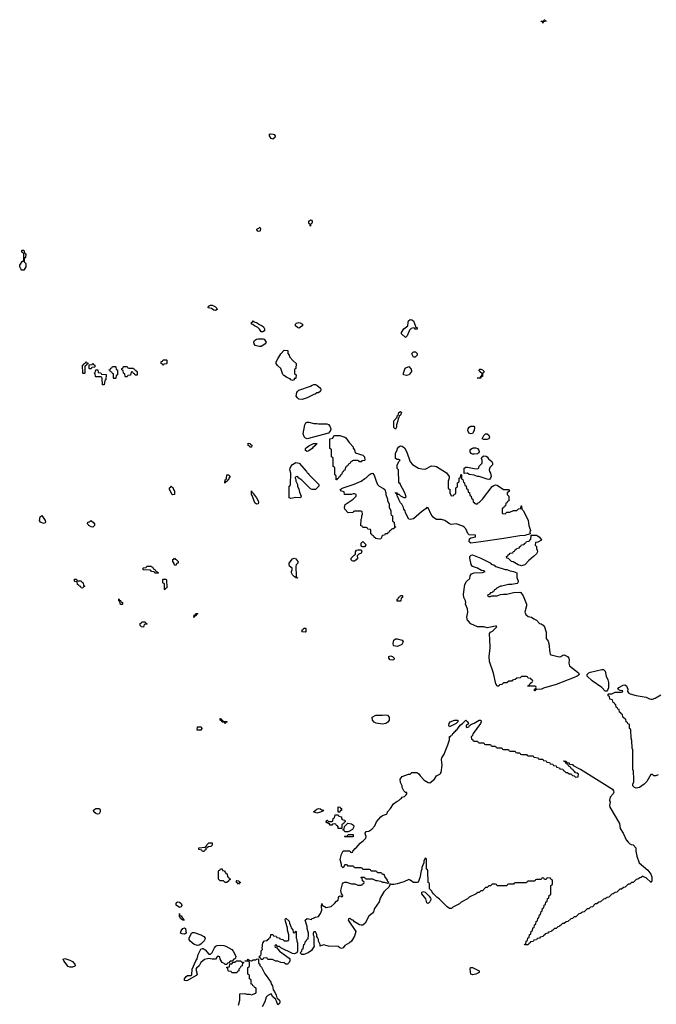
# Model space of a CAD drawing. Header units: inches. Extents: x 2710028 to 2964570, y 496606 to 722708.
# Tile 32 of 228: x 2762038 to 2769815, y 625440 to 637470. Entities that reach past the tile are written whole.
import ezdxf

# ---------------------------------------------------------------- set-up
doc = ezdxf.new("R2010")
doc.units = ezdxf.units.IN
doc.header["$MEASUREMENT"] = 0
doc.layers.add('C7662', color=7, linetype='Continuous')
doc.layers.add('C7663', color=7, linetype='Continuous')

msp = doc.modelspace()

# ---------------------------------------------------------------- linework, layer by layer
at = {"layer": 'C7662', "color": 6}
for points in [[(2765533, 630000), (2765534, 629990), (2765530, 629986), (2765486, 629990), (2765488, 630000)], [(2768464, 630000), (2768468, 629988), (2768471, 629910), (2768496, 629876), (2768503, 629850), (2768513, 629733), (2768518, 629718), (2768530, 629710), (2768630, 629687), (2768649, 629691), (2768673, 629707), (2768690, 629711), (2768730, 629691), (2768745, 629670), (2768750, 629650), (2768745, 629610), (2768754, 629574), (2768864, 629490), (2768871, 629470), (2768861, 629459), (2768850, 629450), (2768810, 629432), (2768590, 629349), (2768438, 629302), (2768414, 629290), (2768353, 629287), (2768338, 629282), (2768330, 629269), (2768326, 629270), (2768326, 629290), (2768342, 629298), (2768346, 629310), (2768342, 629322), (2768330, 629326), (2768247, 629327), (2768250, 629334), (2768262, 629338), (2768270, 629354), (2768282, 629358), (2768287, 629373), (2768302, 629378), (2768306, 629390), (2768302, 629402), (2768287, 629407), (2768282, 629422), (2768250, 629426), (2768242, 629442), (2768230, 629446), (2768170, 629446), (2768152, 629428), (2768110, 629426), (2768092, 629408), (2768058, 629402), (2768050, 629388), (2768013, 629387), (2767990, 629368), (2767950, 629366), (2767930, 629348), (2767898, 629342), (2767890, 629328), (2767870, 629328), (2767855, 629355), (2767826, 629486), (2767776, 629630), (2767773, 629690), (2767785, 629790), (2767783, 629910), (2767777, 629950), (2767779, 629970), (2767790, 629985), (2767813, 630000)], [(2769838, 628242), (2769810, 628230), (2769786, 628230), (2769770, 628246), (2769750, 628246), (2769698, 628162), (2769667, 628130), (2769610, 628090), (2769570, 628079), (2769550, 628089), (2769529, 628110), (2769529, 628130), (2769540, 628160), (2769542, 628190), (2769535, 628290), (2769529, 628310), (2769528, 628550), (2769522, 628570), (2769516, 628664), (2769508, 628692), (2769506, 628790), (2769502, 628802), (2769486, 628810), (2769486, 628850), (2769482, 628862), (2769467, 628867), (2769462, 628882), (2769446, 628890), (2769442, 628922), (2769427, 628927), (2769422, 628942), (2769406, 628950), (2769402, 628982), (2769387, 628987), (2769382, 629002), (2769366, 629010), (2769362, 629042), (2769347, 629047), (2769342, 629062), (2769326, 629070), (2769322, 629102), (2769307, 629107), (2769302, 629122), (2769287, 629127), (2769282, 629162), (2769247, 629167), (2769242, 629202), (2769226, 629210), (2769226, 629230), (2769230, 629234), (2769270, 629234), (2769313, 629253), (2769390, 629254), (2769402, 629258), (2769406, 629270), (2769375, 629275), (2769346, 629290), (2769358, 629310), (2769410, 629340), (2769430, 629343), (2769450, 629330), (2769467, 629290), (2769462, 629262), (2769480, 629240), (2769494, 629234), (2769570, 629213), (2769692, 629192), (2769732, 629172), (2769750, 629168), (2769770, 629169), (2769801, 629179), (2769870, 629220)], [(2764713, 625430), (2764727, 625490), (2764729, 625570), (2764788, 625572), (2764810, 625562), (2764850, 625562), (2764870, 625554), (2764922, 625578), (2764926, 625590), (2764926, 625630), (2764922, 625642), (2764907, 625647), (2764902, 625662), (2764887, 625667), (2764882, 625682), (2764867, 625687), (2764866, 625730), (2764862, 625742), (2764846, 625750), (2764846, 625790), (2764842, 625802), (2764826, 625810), (2764826, 625890), (2764842, 625898), (2764846, 625910), (2764846, 625950), (2764842, 625962), (2764787, 625967), (2764792, 625972), (2764808, 625972), (2764822, 625978), (2764830, 625991), (2764838, 625978), (2764870, 625972), (2764890, 625982), (2764918, 625982), (2764930, 625991), (2764954, 625994), (2764954, 625950), (2764958, 625938), (2764972, 625932), (2764973, 625913), (2764992, 625892), (2765031, 625811), (2765050, 625792), (2765105, 625710), (2765111, 625691), (2765126, 625666), (2765135, 625615), (2765150, 625596), (2765170, 625551), (2765178, 625518), (2765210, 625490), (2765215, 625470), (2765211, 625451), (2765190, 625435), (2765177, 625477), (2765163, 625503), (2765129, 625530), (2765110, 625566), (2765071, 625549), (2765051, 625529), (2765031, 625470), (2765001, 625410)]]:
    msp.add_lwpolyline(points, dxfattribs=at)
for points in [[(2766650, 629813), (2766610, 629818), (2766604, 629824), (2766599, 629850), (2766610, 629891), (2766630, 629906), (2766650, 629907), (2766711, 629891), (2766722, 629870), (2766705, 629835), (2766690, 629829)], [(2766590, 629643), (2766562, 629650), (2766549, 629670), (2766549, 629691), (2766570, 629698), (2766592, 629690), (2766611, 629670), (2766610, 629649)], [(2769190, 629266), (2769148, 629310), (2769033, 629393), (2768969, 629450), (2768969, 629470), (2768990, 629490), (2769010, 629497), (2769150, 629531), (2769170, 629530), (2769190, 629510), (2769201, 629450), (2769225, 629405), (2769233, 629373), (2769233, 629307), (2769221, 629279), (2769210, 629266)], [(2764530, 628894), (2764570, 628894), (2764570, 628886), (2764558, 628882), (2764550, 628866), (2764542, 628882), (2764510, 628886), (2764502, 628902), (2764486, 628910), (2764487, 628933), (2764493, 628933), (2764498, 628918), (2764514, 628910), (2764518, 628898)], [(2766470, 628864), (2766394, 628874), (2766369, 628889), (2766349, 628910), (2766346, 628950), (2766390, 628971), (2766469, 628971), (2766510, 628978), (2766530, 628972), (2766551, 628950), (2766551, 628910), (2766534, 628886), (2766510, 628869)], [(2764250, 628788), (2764206, 628790), (2764209, 628831), (2764254, 628830), (2764262, 628810)], [(2767502, 628822), (2767526, 628830), (2767535, 628845), (2767559, 628861), (2767590, 628874), (2767650, 628911), (2767672, 628910), (2767676, 628890), (2767667, 628870), (2767578, 628750), (2767565, 628715), (2767554, 628710), (2767558, 628678), (2767573, 628673), (2767578, 628658), (2767590, 628654), (2767630, 628654), (2767638, 628638), (2767650, 628634), (2767710, 628634), (2767718, 628618), (2767730, 628614), (2767790, 628614), (2767798, 628598), (2767810, 628594), (2767850, 628594), (2767858, 628578), (2767870, 628574), (2767930, 628574), (2767938, 628558), (2767950, 628554), (2768010, 628554), (2768018, 628538), (2768030, 628534), (2768090, 628534), (2768098, 628518), (2768110, 628514), (2768150, 628514), (2768158, 628498), (2768170, 628494), (2768230, 628494), (2768238, 628478), (2768250, 628474), (2768310, 628474), (2768318, 628458), (2768373, 628453), (2768378, 628438), (2768390, 628434), (2768430, 628434), (2768438, 628418), (2768470, 628414), (2768478, 628398), (2768510, 628394), (2768518, 628378), (2768550, 628374), (2768558, 628358), (2768592, 628352), (2768598, 628338), (2768634, 628330), (2768638, 628318), (2768672, 628312), (2768678, 628298), (2768690, 628294), (2768710, 628274), (2768730, 628274), (2768750, 628254), (2768770, 628254), (2768790, 628234), (2768813, 628233), (2768830, 628214), (2768862, 628218), (2768866, 628250), (2768850, 628266), (2768827, 628267), (2768822, 628282), (2768807, 628287), (2768802, 628302), (2768790, 628306), (2768782, 628322), (2768770, 628326), (2768762, 628342), (2768750, 628346), (2768742, 628362), (2768730, 628366), (2768722, 628382), (2768710, 628386), (2768702, 628402), (2768690, 628406), (2768686, 628414), (2768714, 628410), (2768718, 628398), (2768732, 628392), (2768752, 628390), (2768754, 628374), (2768790, 628371), (2768798, 628358), (2768875, 628315), (2768890, 628311), (2769281, 628070), (2769293, 628050), (2769295, 628030), (2769287, 628010), (2769251, 627969), (2769244, 627936), (2769250, 627910), (2769244, 627870), (2769247, 627847), (2769365, 627650), (2769375, 627590), (2769410, 627530), (2769449, 627449), (2769470, 627419), (2769490, 627401), (2769510, 627391), (2769531, 627390), (2769565, 627350), (2769567, 627310), (2769579, 627250), (2769606, 627170), (2769710, 627077), (2769748, 627030), (2769759, 626999), (2769761, 626950), (2769751, 626929), (2769690, 626984), (2769658, 626998), (2769650, 627006), (2769631, 626989), (2769613, 626987), (2769591, 626969), (2769570, 626966), (2769534, 626930), (2769513, 626927), (2769490, 626908), (2769470, 626906), (2769434, 626870), (2769413, 626867), (2769390, 626848), (2769370, 626846), (2769334, 626810), (2769313, 626807), (2769290, 626788), (2769270, 626786), (2769234, 626750), (2769213, 626747), (2769190, 626728), (2769170, 626726), (2769134, 626690), (2769113, 626687), (2769090, 626668), (2769070, 626666), (2769034, 626630), (2769013, 626627), (2768990, 626608), (2768970, 626606), (2768934, 626570), (2768913, 626567), (2768890, 626548), (2768870, 626546), (2768834, 626510), (2768813, 626507), (2768790, 626488), (2768770, 626486), (2768734, 626450), (2768713, 626447), (2768690, 626428), (2768670, 626426), (2768650, 626406), (2768638, 626402), (2768634, 626390), (2768613, 626387), (2768590, 626368), (2768570, 626366), (2768550, 626346), (2768538, 626342), (2768534, 626330), (2768498, 626322), (2768490, 626308), (2768458, 626302), (2768454, 626290), (2768438, 626282), (2768434, 626270), (2768398, 626262), (2768390, 626248), (2768358, 626242), (2768350, 626226), (2768318, 626222), (2768310, 626206), (2768278, 626202), (2768274, 626190), (2768258, 626182), (2768250, 626166), (2768210, 626166), (2768207, 626173), (2768222, 626178), (2768227, 626213), (2768242, 626218), (2768247, 626253), (2768262, 626258), (2768267, 626293), (2768282, 626298), (2768287, 626333), (2768302, 626338), (2768307, 626373), (2768322, 626378), (2768327, 626413), (2768342, 626418), (2768347, 626453), (2768362, 626458), (2768367, 626493), (2768382, 626498), (2768387, 626533), (2768402, 626538), (2768407, 626573), (2768422, 626578), (2768427, 626613), (2768442, 626618), (2768447, 626653), (2768462, 626658), (2768467, 626693), (2768482, 626698), (2768487, 626733), (2768502, 626738), (2768507, 626773), (2768522, 626778), (2768526, 626790), (2768526, 626890), (2768542, 626898), (2768546, 626910), (2768546, 626950), (2768542, 626962), (2768527, 626967), (2768522, 626982), (2768490, 626986), (2768478, 626982), (2768470, 626966), (2768450, 626966), (2768442, 626982), (2768430, 626986), (2768418, 626982), (2768410, 626966), (2768350, 626966), (2768338, 626962), (2768330, 626946), (2768250, 626946), (2768238, 626942), (2768230, 626926), (2768090, 626926), (2768078, 626922), (2768070, 626906), (2768010, 626906), (2767998, 626902), (2767990, 626886), (2767870, 626886), (2767862, 626902), (2767850, 626906), (2767810, 626906), (2767790, 626886), (2767770, 626886), (2767750, 626866), (2767730, 626866), (2767692, 626828), (2767673, 626827), (2767652, 626808), (2767633, 626807), (2767614, 626790), (2767530, 626748), (2767510, 626728), (2767430, 626688), (2767411, 626669), (2767330, 626628), (2767312, 626610), (2767290, 626609), (2767261, 626630), (2767166, 626726), (2767134, 626750), (2767103, 626783), (2767089, 626789), (2767068, 626828), (2767046, 626850), (2767046, 626910), (2767042, 626922), (2767028, 626930), (2767026, 627070), (2767022, 627082), (2767008, 627090), (2767006, 627210), (2767002, 627222), (2766990, 627226), (2766974, 627190), (2766974, 627170), (2766951, 627110), (2766951, 627090), (2766941, 627070), (2766925, 626985), (2766907, 626933), (2766893, 626927), (2766850, 626930), (2766810, 626958), (2766790, 626964), (2766730, 626938), (2766650, 626912), (2766610, 626905), (2766584, 626904), (2766571, 626909), (2766554, 626906), (2766558, 626898), (2766547, 626870), (2766501, 626830), (2766487, 626813), (2766443, 626737), (2766430, 626690), (2766371, 626610), (2766361, 626570), (2766348, 626552), (2766303, 626517), (2766258, 626430), (2766230, 626407), (2766210, 626405), (2766190, 626409), (2766129, 626449), (2766110, 626469), (2766093, 626473), (2766070, 626488), (2766054, 626486), (2766052, 626470), (2766143, 626330), (2766128, 626272), (2766090, 626213), (2766066, 626190), (2766010, 626159), (2765990, 626129), (2765970, 626122), (2765950, 626129), (2765927, 626147), (2765810, 626150), (2765750, 626165), (2765710, 626149), (2765709, 626170), (2765689, 626210), (2765689, 626230), (2765678, 626258), (2765668, 626270), (2765667, 626287), (2765658, 626310), (2765650, 626326), (2765630, 626326), (2765622, 626310), (2765622, 626290), (2765632, 626272), (2765631, 626170), (2765636, 626150), (2765603, 626097), (2765562, 626070), (2765510, 626049), (2765486, 626050), (2765466, 626070), (2765486, 626090), (2765490, 626114), (2765502, 626118), (2765508, 626170), (2765522, 626178), (2765528, 626212), (2765542, 626218), (2765550, 626234), (2765562, 626238), (2765568, 626290), (2765568, 626310), (2765550, 626366), (2765549, 626390), (2765526, 626470), (2765550, 626490), (2765602, 626478), (2765608, 626490), (2765627, 626493), (2765650, 626506), (2765673, 626507), (2765687, 626513), (2765711, 626549), (2765730, 626590), (2765727, 626633), (2765730, 626672), (2765734, 626650), (2765784, 626624), (2765845, 626635), (2765884, 626670), (2765910, 626702), (2765928, 626712), (2765934, 626746), (2765942, 626758), (2765950, 626765), (2765962, 626762), (2765970, 626754), (2765982, 626758), (2765986, 626770), (2765968, 626788), (2765963, 626830), (2765981, 626910), (2765990, 626925), (2766010, 626931), (2766031, 626931), (2766090, 626911), (2766131, 626911), (2766170, 626894), (2766210, 626894), (2766222, 626898), (2766227, 626913), (2766242, 626918), (2766246, 626930), (2766242, 626942), (2766227, 626947), (2766222, 626982), (2766210, 626986), (2766206, 626990), (2766210, 626994), (2766252, 626992), (2766258, 626978), (2766270, 626974), (2766350, 626972), (2766390, 626952), (2766410, 626952), (2766444, 626944), (2766470, 626932), (2766490, 626932), (2766530, 626922), (2766538, 626922), (2766546, 626930), (2766536, 626936), (2766530, 626958), (2766500, 627000), (2766490, 627026), (2766470, 627026), (2766462, 627042), (2766450, 627046), (2766410, 627046), (2766402, 627062), (2766390, 627066), (2766330, 627066), (2766322, 627082), (2766310, 627086), (2766230, 627086), (2766222, 627102), (2766210, 627106), (2766130, 627106), (2766122, 627122), (2766110, 627126), (2766050, 627126), (2766042, 627142), (2766030, 627146), (2766010, 627146), (2765990, 627106), (2765970, 627126), (2765969, 627150), (2765954, 627210), (2765970, 627274), (2765990, 627314), (2766070, 627314), (2766078, 627298), (2766090, 627294), (2766102, 627298), (2766107, 627313), (2766136, 627344), (2766150, 627352), (2766197, 627410), (2766239, 627441), (2766266, 627470), (2766269, 627490), (2766261, 627510), (2766259, 627530), (2766269, 627550), (2766305, 627555), (2766341, 627579), (2766378, 627622), (2766399, 627670), (2766450, 627730), (2766470, 627747), (2766518, 627762), (2766529, 627771), (2766533, 627790), (2766568, 627832), (2766603, 627890), (2766650, 627923), (2766669, 627931), (2766689, 627950), (2766703, 627957), (2766710, 627971), (2766739, 627981), (2766760, 628000), (2766768, 628010), (2766766, 628026), (2766750, 628028), (2766729, 628050), (2766710, 628088), (2766709, 628110), (2766689, 628150), (2766687, 628190), (2766710, 628225), (2766786, 628250), (2766809, 628251), (2766830, 628271), (2766891, 628271), (2766914, 628254), (2766931, 628230), (2766980, 628180), (2767030, 628151), (2767050, 628145), (2767107, 628190), (2767130, 628231), (2767170, 628250), (2767180, 628260), (2767187, 628273), (2767198, 628362), (2767190, 628432), (2767195, 628450), (2767225, 628495), (2767234, 628530), (2767270, 628610), (2767287, 628670), (2767290, 628711), (2767307, 628713), (2767309, 628730), (2767327, 628733), (2767329, 628750), (2767343, 628757), (2767349, 628770), (2767363, 628777), (2767370, 628791), (2767382, 628798), (2767400, 628820), (2767418, 628850), (2767448, 628870), (2767490, 628911), (2767510, 628892), (2767522, 628870), (2767518, 628862), (2767494, 628850), (2767494, 628830)], [(2767290, 628829), (2767279, 628850), (2767284, 628870), (2767299, 628890), (2767350, 628911), (2767391, 628910), (2767392, 628890), (2767371, 628869)], [(2765950, 627786), (2765928, 627788), (2765928, 627852), (2765954, 627850), (2765958, 627838), (2765970, 627834), (2765970, 627808), (2765954, 627806)], [(2762990, 627765), (2762968, 627770), (2762944, 627790), (2762938, 627810), (2762955, 627825), (2762970, 627832), (2763013, 627833), (2763022, 627810), (2763022, 627790), (2763010, 627769)], [(2765670, 627774), (2765629, 627791), (2765670, 627826), (2765690, 627831), (2765712, 627830), (2765734, 627814), (2765752, 627810), (2765740, 627800), (2765710, 627789)], [(2765970, 627586), (2765929, 627590), (2765928, 627608), (2765922, 627622), (2765910, 627626), (2765902, 627642), (2765890, 627646), (2765858, 627642), (2765851, 627629), (2765828, 627630), (2765826, 627646), (2765814, 627646), (2765798, 627658), (2765790, 627658), (2765782, 627670), (2765789, 627690), (2765794, 627690), (2765810, 627674), (2765850, 627674), (2765862, 627678), (2765868, 627710), (2765882, 627718), (2765893, 627753), (2765930, 627754), (2765938, 627738), (2765970, 627732), (2765971, 627711), (2765978, 627698), (2765992, 627692), (2766011, 627690), (2766014, 627670), (2765998, 627662), (2765993, 627647), (2765978, 627642), (2765974, 627630), (2765974, 627586)], [(2766010, 627546), (2766002, 627562), (2765990, 627566), (2765986, 627574), (2766002, 627578), (2766007, 627613), (2766048, 627652), (2766090, 627647), (2766115, 627630), (2766120, 627610), (2766118, 627602), (2766103, 627577), (2766050, 627546)], [(2766010, 627486), (2766006, 627490), (2766010, 627494), (2766042, 627498), (2766050, 627514), (2766110, 627514), (2766110, 627486)], [(2764270, 627308), (2764262, 627322), (2764226, 627330), (2764228, 627350), (2764302, 627358), (2764306, 627370), (2764322, 627378), (2764326, 627390), (2764350, 627412), (2764390, 627412), (2764390, 627386), (2764374, 627370), (2764338, 627362), (2764334, 627350), (2764314, 627346), (2764310, 627326), (2764298, 627322), (2764290, 627308)], [(2764550, 626928), (2764528, 626948), (2764486, 626950), (2764466, 626970), (2764467, 627067), (2764470, 627074), (2764482, 627078), (2764490, 627094), (2764510, 627094), (2764514, 627074), (2764534, 627070), (2764554, 627050), (2764558, 627038), (2764573, 627033), (2764578, 626998), (2764590, 626994), (2764598, 626978), (2764614, 626970), (2764598, 626962), (2764594, 626950), (2764570, 626928)], [(2764710, 626906), (2764702, 626922), (2764688, 626930), (2764686, 626950), (2764690, 626954), (2764714, 626950), (2764718, 626938), (2764731, 626931), (2764730, 626926), (2764718, 626922)], [(2767030, 626673), (2767010, 626679), (2766998, 626730), (2766950, 626789), (2766950, 626811), (2766970, 626819), (2766991, 626811), (2767042, 626762), (2767058, 626738), (2767062, 626730), (2767058, 626710), (2767047, 626690)], [(2763990, 626624), (2763949, 626650), (2763949, 626671), (2763955, 626685), (2763969, 626691), (2763990, 626686), (2764010, 626670), (2764019, 626650), (2764010, 626629)], [(2764002, 626522), (2764010, 626522), (2764021, 626501), (2764036, 626490), (2764034, 626474), (2764046, 626474), (2764050, 626468), (2764029, 626470), (2764004, 626490), (2764000, 626500), (2763990, 626509), (2763989, 626551), (2763992, 626532)], [(2765390, 626314), (2765402, 626318), (2765407, 626333), (2765414, 626330), (2765414, 626250), (2765422, 626230), (2765422, 626210), (2765431, 626190), (2765432, 626088), (2765422, 626070), (2765390, 626057), (2765370, 626059), (2765228, 626128), (2765210, 626146), (2765186, 626146), (2765170, 626166), (2765158, 626162), (2765154, 626150), (2765158, 626138), (2765174, 626134), (2765212, 626090), (2765330, 626005), (2765339, 625990), (2765339, 625970), (2765330, 625949), (2765310, 625929), (2765289, 625929), (2765267, 625947), (2765229, 625949), (2765190, 625968), (2765168, 625968), (2765127, 625987), (2765070, 625986), (2765062, 626002), (2765050, 626006), (2765018, 626002), (2765010, 625986), (2764990, 625986), (2764982, 626002), (2764966, 626006), (2764968, 626030), (2764982, 626038), (2764988, 626052), (2764990, 626094), (2765006, 626110), (2765002, 626130), (2765010, 626190), (2765030, 626214), (2765062, 626218), (2765068, 626232), (2765082, 626238), (2765087, 626253), (2765102, 626258), (2765107, 626293), (2765130, 626294), (2765138, 626278), (2765170, 626272), (2765178, 626258), (2765210, 626252), (2765218, 626238), (2765252, 626232), (2765270, 626214), (2765310, 626214), (2765322, 626218), (2765327, 626233), (2765328, 626290), (2765310, 626346), (2765309, 626370), (2765284, 626456), (2765283, 626477), (2765290, 626491), (2765330, 626454), (2765333, 626433), (2765352, 626390), (2765353, 626373), (2765374, 626350), (2765378, 626318)], [(2764050, 626295), (2764021, 626301), (2764002, 626310), (2764010, 626338), (2764030, 626366), (2764050, 626375), (2764065, 626365), (2764070, 626309)], [(2764210, 626157), (2764170, 626170), (2764122, 626210), (2764110, 626230), (2764107, 626250), (2764135, 626310), (2764150, 626317), (2764170, 626316), (2764250, 626290), (2764288, 626268), (2764303, 626250), (2764299, 626230), (2764290, 626215), (2764250, 626175), (2764230, 626162)], [(2764550, 625926), (2764537, 625937), (2764510, 625949), (2764488, 625990), (2764482, 626022), (2764470, 626026), (2764450, 626026), (2764445, 626010), (2764430, 625990), (2764390, 625990), (2764350, 625999), (2764294, 625986), (2764251, 625949), (2764230, 625909), (2764198, 625882), (2764191, 625870), (2764208, 625810), (2764195, 625790), (2764090, 625730), (2764070, 625725), (2764050, 625729), (2764050, 625750), (2764070, 625779), (2764089, 625790), (2764129, 625791), (2764140, 625800), (2764147, 625870), (2764189, 625970), (2764205, 625995), (2764218, 626050), (2764250, 626112), (2764270, 626122), (2764280, 626120), (2764304, 626104), (2764350, 626054), (2764370, 626054), (2764389, 626071), (2764417, 626130), (2764434, 626150), (2764450, 626159), (2764490, 626164), (2764530, 626160), (2764558, 626150), (2764630, 626110), (2764647, 626090), (2764677, 626030), (2764675, 626005), (2764665, 625995), (2764654, 625990), (2764634, 625966), (2764610, 625966), (2764594, 625946), (2764578, 625942), (2764570, 625926)], [(2762650, 625893), (2762630, 625901), (2762578, 625970), (2762569, 625990), (2762590, 625998), (2762650, 625981), (2762684, 625964), (2762711, 625930), (2762714, 625910), (2762710, 625906), (2762685, 625895), (2762667, 625893)], [(2764753, 625953), (2764773, 625953), (2764773, 625947), (2764758, 625942), (2764754, 625910), (2764738, 625902), (2764733, 625887), (2764714, 625870), (2764714, 625850), (2764698, 625842), (2764690, 625826), (2764630, 625826), (2764622, 625842), (2764590, 625846), (2764586, 625850), (2764582, 625882), (2764570, 625886), (2764567, 625893), (2764602, 625898), (2764606, 625934), (2764630, 625934), (2764646, 625954), (2764670, 625954), (2764675, 625965), (2764688, 625972), (2764734, 625970), (2764745, 625965)], [(2767570, 625801), (2767549, 625809), (2767542, 625870), (2767546, 625890), (2767571, 625891), (2767652, 625850), (2767652, 625830), (2767610, 625809)]]:
    msp.add_lwpolyline(points, close=True, dxfattribs=at)
at = {"layer": 'C7663', "color": 6}
for points in [[(2768430, 637428), (2768426, 637446), (2768414, 637446), (2768410, 637448), (2768409, 637451), (2768442, 637458), (2768446, 637470), (2768454, 637470), (2768458, 637458), (2768472, 637450), (2768438, 637442)], [(2765130, 636009), (2765110, 636018), (2765090, 636049), (2765090, 636072), (2765104, 636076), (2765133, 636073), (2765146, 636066), (2765158, 636050), (2765156, 636030)], [(2765590, 634946), (2765586, 634950), (2765586, 634970), (2765576, 634976), (2765569, 634990), (2765569, 635010), (2765590, 635025), (2765602, 635022), (2765611, 635010), (2765611, 634990), (2765591, 634969)], [(2764950, 634884), (2764939, 634890), (2764935, 634910), (2764958, 634922), (2764970, 634934), (2764978, 634918), (2764975, 634890), (2764970, 634886)], [(2762090, 634408), (2762066, 634410), (2762050, 634426), (2762038, 634450), (2762038, 634470), (2762070, 634514), (2762082, 634518), (2762087, 634533), (2762087, 634607), (2762082, 634622), (2762066, 634630), (2762066, 634650), (2762070, 634654), (2762090, 634654), (2762098, 634618), (2762112, 634610), (2762110, 634566), (2762098, 634562), (2762092, 634530), (2762093, 634513), (2762111, 634490), (2762111, 634450)], [(2764430, 633916), (2764410, 633921), (2764380, 633940), (2764342, 633950), (2764345, 633970), (2764370, 633984), (2764390, 633984), (2764430, 633963), (2764443, 633950), (2764450, 633929)], [(2765010, 633655), (2764990, 633658), (2764975, 633675), (2764968, 633690), (2764949, 633709), (2764906, 633730), (2764887, 633747), (2764870, 633748), (2764869, 633770), (2764882, 633778), (2764890, 633791), (2764900, 633780), (2764930, 633771), (2764966, 633746), (2765002, 633730), (2765017, 633717), (2765030, 633692), (2765030, 633669)], [(2765450, 633702), (2765430, 633709), (2765407, 633730), (2765409, 633751), (2765419, 633761), (2765450, 633771), (2765466, 633766), (2765494, 633750), (2765492, 633730)], [(2766870, 633688), (2766862, 633702), (2766850, 633706), (2766822, 633698), (2766802, 633678), (2766770, 633606), (2766750, 633588), (2766702, 633630), (2766702, 633650), (2766729, 633691), (2766778, 633730), (2766782, 633770), (2766789, 633791), (2766810, 633805), (2766830, 633801), (2766851, 633790), (2766874, 633726), (2766874, 633714), (2766894, 633710), (2766892, 633690)], [(2764964, 633476), (2764915, 633490), (2764901, 633510), (2764897, 633530), (2764906, 633550), (2764930, 633567), (2764950, 633571), (2765011, 633571), (2765025, 633565), (2765051, 633530), (2765038, 633510), (2765010, 633489), (2764990, 633477)], [(2765370, 633062), (2765350, 633069), (2765342, 633082), (2765310, 633094), (2765264, 633124), (2765254, 633134), (2765228, 633210), (2765186, 633246), (2765172, 633270), (2765172, 633290), (2765190, 633327), (2765230, 633386), (2765270, 633432), (2765314, 633430), (2765313, 633393), (2765332, 633370), (2765334, 633350), (2765380, 633300), (2765414, 633270), (2765412, 633210), (2765398, 633202), (2765394, 633190), (2765394, 633150), (2765398, 633138), (2765414, 633130), (2765412, 633092), (2765407, 633087), (2765393, 633087), (2765390, 633069)], [(2766870, 633346), (2766847, 633347), (2766828, 633388), (2766828, 633392), (2766849, 633411), (2766874, 633410), (2766894, 633390), (2766894, 633370)], [(2762810, 633146), (2762809, 633150), (2762806, 633250), (2762822, 633258), (2762826, 633270), (2762842, 633278), (2762850, 633292), (2762858, 633278), (2762870, 633274), (2762874, 633266), (2762858, 633262), (2762853, 633247), (2762838, 633242), (2762834, 633230), (2762834, 633150), (2762830, 633146)], [(2762890, 633206), (2762886, 633210), (2762886, 633254), (2762922, 633258), (2762930, 633272), (2762938, 633258), (2762954, 633250), (2762954, 633230), (2762950, 633226), (2762918, 633222), (2762910, 633206)], [(2763790, 633246), (2763782, 633262), (2763768, 633268), (2763767, 633293), (2763782, 633298), (2763790, 633314), (2763830, 633314), (2763834, 633310), (2763834, 633270), (2763830, 633266), (2763798, 633262)], [(2763070, 633008), (2763048, 633010), (2763047, 633087), (2763042, 633102), (2763030, 633106), (2762970, 633106), (2762966, 633110), (2762962, 633142), (2762946, 633150), (2762962, 633158), (2762967, 633193), (2762990, 633194), (2762994, 633190), (2762998, 633158), (2763030, 633154), (2763038, 633138), (2763093, 633133), (2763092, 633070), (2763078, 633062)], [(2763190, 633086), (2763186, 633090), (2763186, 633130), (2763182, 633142), (2763170, 633146), (2763162, 633162), (2763147, 633167), (2763142, 633182), (2763128, 633188), (2763130, 633194), (2763142, 633198), (2763150, 633214), (2763162, 633218), (2763170, 633234), (2763210, 633234), (2763214, 633230), (2763218, 633198), (2763234, 633190), (2763234, 633130), (2763218, 633122), (2763214, 633090), (2763210, 633086)], [(2763373, 633213), (2763430, 633214), (2763438, 633198), (2763453, 633193), (2763458, 633178), (2763474, 633170), (2763473, 633127), (2763450, 633126), (2763442, 633142), (2763427, 633147), (2763422, 633162), (2763410, 633166), (2763398, 633162), (2763392, 633128), (2763358, 633122), (2763350, 633106), (2763330, 633106), (2763326, 633110), (2763322, 633142), (2763306, 633150), (2763302, 633182), (2763286, 633190), (2763286, 633210), (2763302, 633218), (2763307, 633233), (2763350, 633232), (2763358, 633218)], [(2766764, 633124), (2766728, 633130), (2766728, 633150), (2766748, 633212), (2766790, 633234), (2766819, 633199), (2766823, 633170), (2766802, 633138), (2766790, 633129)], [(2767670, 633089), (2767626, 633090), (2767662, 633098), (2767670, 633114), (2767682, 633118), (2767688, 633150), (2767670, 633159), (2767649, 633190), (2767660, 633200), (2767670, 633201), (2767690, 633194), (2767711, 633170), (2767705, 633155), (2767693, 633147), (2767692, 633110), (2767674, 633106)], [(2765490, 632829), (2765450, 632832), (2765430, 632850), (2765417, 632870), (2765425, 632915), (2765431, 632929), (2765450, 632945), (2765589, 632991), (2765610, 633005), (2765630, 633011), (2765650, 633011), (2765670, 633003), (2765712, 632970), (2765718, 632950), (2765711, 632930), (2765687, 632913), (2765670, 632909), (2765647, 632893), (2765630, 632889), (2765551, 632849)], [(2766630, 632468), (2766610, 632486), (2766608, 632570), (2766648, 632612), (2766648, 632628), (2766662, 632638), (2766669, 632670), (2766690, 632682), (2766702, 632670), (2766690, 632638), (2766672, 632628), (2766670, 632606), (2766662, 632598), (2766658, 632570), (2766640, 632520), (2766641, 632490)], [(2765630, 632538), (2765670, 632538), (2765690, 632531), (2765790, 632531), (2765810, 632525), (2765825, 632505), (2765839, 632470), (2765836, 632450), (2765810, 632419), (2765550, 632349), (2765530, 632357), (2765513, 632373), (2765502, 632410), (2765521, 632519), (2765535, 632545), (2765550, 632551), (2765569, 632551)], [(2767550, 632409), (2767530, 632419), (2767521, 632430), (2767512, 632450), (2767515, 632470), (2767530, 632490), (2767550, 632502), (2767585, 632505), (2767595, 632490), (2767590, 632450), (2767570, 632414)], [(2766210, 632068), (2766188, 632068), (2766182, 632082), (2766170, 632086), (2766110, 632086), (2766098, 632082), (2766094, 632070), (2766078, 632062), (2766070, 632046), (2766058, 632042), (2766050, 632026), (2766038, 632022), (2766030, 632006), (2766018, 632002), (2766010, 631966), (2765998, 631962), (2765990, 631946), (2765978, 631942), (2765970, 631908), (2765954, 631906), (2765950, 631886), (2765938, 631882), (2765930, 631866), (2765918, 631862), (2765910, 631846), (2765906, 631850), (2765906, 631890), (2765902, 631902), (2765886, 631910), (2765886, 631990), (2765882, 632002), (2765866, 632010), (2765866, 632110), (2765862, 632122), (2765846, 632130), (2765846, 632210), (2765842, 632222), (2765826, 632230), (2765826, 632350), (2765862, 632358), (2765876, 632384), (2765890, 632391), (2765949, 632391), (2766010, 632371), (2766023, 632363), (2766063, 632303), (2766112, 632250), (2766113, 632233), (2766130, 632214), (2766138, 632178), (2766231, 632151), (2766251, 632130), (2766254, 632090), (2766250, 632086), (2766218, 632082)], [(2767710, 632339), (2767689, 632350), (2767710, 632391), (2767730, 632411), (2767750, 632412), (2767770, 632392), (2767778, 632370), (2767770, 632349), (2767750, 632339)], [(2764850, 632246), (2764842, 632262), (2764830, 632266), (2764830, 632294), (2764853, 632293), (2764858, 632278), (2764874, 632270), (2764870, 632248)], [(2765550, 632194), (2765530, 632208), (2765529, 632230), (2765539, 632241), (2765570, 632265), (2765626, 632290), (2765673, 632293), (2765670, 632286), (2765658, 632282), (2765654, 632270), (2765618, 632242), (2765611, 632230), (2765570, 632201)], [(2766990, 631978), (2767070, 632019), (2767110, 632017), (2767130, 632010), (2767252, 631932), (2767284, 631890), (2767286, 631870), (2767271, 631830), (2767274, 631750), (2767278, 631738), (2767292, 631732), (2767294, 631690), (2767310, 631654), (2767342, 631658), (2767347, 631673), (2767362, 631678), (2767366, 631690), (2767366, 631750), (2767382, 631758), (2767386, 631770), (2767386, 631810), (2767402, 631818), (2767406, 631830), (2767406, 631870), (2767422, 631878), (2767426, 631910), (2767430, 631912), (2767434, 631910), (2767434, 631870), (2767438, 631858), (2767453, 631853), (2767458, 631818), (2767473, 631813), (2767478, 631778), (2767493, 631773), (2767498, 631738), (2767513, 631733), (2767518, 631698), (2767533, 631693), (2767538, 631658), (2767554, 631650), (2767558, 631618), (2767574, 631610), (2767578, 631578), (2767592, 631572), (2767598, 631558), (2767610, 631554), (2767630, 631554), (2767635, 631565), (2767650, 631572), (2767690, 631611), (2767810, 631767), (2767830, 631780), (2767850, 631788), (2767870, 631784), (2767950, 631731), (2768011, 631730), (2768022, 631710), (2767994, 631690), (2767994, 631670), (2768012, 631650), (2768014, 631590), (2767998, 631582), (2767990, 631566), (2767978, 631562), (2767974, 631530), (2767958, 631522), (2767950, 631506), (2767938, 631502), (2767934, 631490), (2767934, 631450), (2767938, 631438), (2767970, 631434), (2767988, 631452), (2768027, 631453), (2768070, 631472), (2768110, 631474), (2768130, 631492), (2768162, 631498), (2768166, 631530), (2768170, 631532), (2768172, 631490), (2768190, 631472), (2768206, 631446), (2768250, 631350), (2768256, 631290), (2768277, 631230), (2768271, 631210), (2768273, 631187), (2768210, 631169), (2768150, 631164), (2767954, 631130), (2767670, 631089), (2767550, 631073), (2767530, 631090), (2767534, 631126), (2767550, 631138), (2767606, 631150), (2767606, 631170), (2767530, 631174), (2767512, 631192), (2767490, 631250), (2767470, 631270), (2767450, 631280), (2767370, 631309), (2767310, 631302), (2767290, 631309), (2767230, 631350), (2767190, 631364), (2767130, 631364), (2767110, 631374), (2767090, 631390), (2767064, 631424), (2767027, 631507), (2767010, 631508), (2767003, 631497), (2766945, 631455), (2766850, 631373), (2766810, 631362), (2766790, 631366), (2766750, 631446), (2766748, 631470), (2766729, 631489), (2766728, 631510), (2766708, 631550), (2766690, 631568), (2766669, 631609), (2766659, 631639), (2766649, 631650), (2766648, 631668), (2766642, 631682), (2766630, 631686), (2766628, 631692), (2766650, 631691), (2766653, 631673), (2766671, 631671), (2766690, 631652), (2766730, 631632), (2766747, 631633), (2766758, 631642), (2766742, 631690), (2766686, 631794), (2766686, 631806), (2766674, 631806), (2766668, 631812), (2766666, 631970), (2766650, 631986), (2766649, 632029), (2766668, 632072), (2766686, 632090), (2766670, 632098), (2766650, 632098), (2766630, 632108), (2766628, 632130), (2766630, 632172), (2766649, 632210), (2766653, 632230), (2766669, 632251), (2766690, 632264), (2766710, 632261), (2766738, 632238), (2766766, 632186), (2766807, 632067), (2766837, 632037), (2766910, 631992), (2766950, 631981)], [(2767590, 632161), (2767570, 632162), (2767554, 632170), (2767542, 632190), (2767543, 632210), (2767550, 632223), (2767570, 632236), (2767582, 632238), (2767610, 632239), (2767630, 632230), (2767647, 632210), (2767651, 632190), (2767644, 632176), (2767630, 632166)], [(2765610, 631728), (2765590, 631738), (2765485, 631845), (2765449, 631869), (2765430, 631888), (2765410, 631886), (2765402, 631878), (2765402, 631870), (2765411, 631851), (2765411, 631830), (2765431, 631791), (2765431, 631770), (2765450, 631732), (2765458, 631698), (2765478, 631650), (2765470, 631629), (2765410, 631634), (2765350, 631619), (2765329, 631630), (2765329, 631770), (2765342, 631778), (2765346, 631790), (2765349, 631930), (2765339, 631970), (2765343, 631990), (2765350, 632010), (2765370, 632037), (2765410, 632058), (2765452, 632050), (2765542, 631950), (2765552, 631932), (2765565, 631925), (2765572, 631912), (2765694, 631790), (2765691, 631770), (2765650, 631729)], [(2767770, 631853), (2767750, 631856), (2767650, 631889), (2767629, 631889), (2767590, 631904), (2767530, 631915), (2767510, 631928), (2767470, 631926), (2767466, 631930), (2767469, 631990), (2767490, 632002), (2767510, 632003), (2767590, 631986), (2767636, 631984), (2767647, 631993), (2767650, 632014), (2767687, 632053), (2767688, 632090), (2767678, 632110), (2767689, 632130), (2767710, 632141), (2767737, 632137), (2767750, 632130), (2767764, 632104), (2767805, 632070), (2767816, 632050), (2767816, 632030), (2767783, 631997), (2767775, 631970), (2767777, 631950), (2767788, 631930), (2767799, 631890), (2767790, 631868), (2767783, 631857)], [(2764550, 631806), (2764546, 631810), (2764549, 631850), (2764562, 631858), (2764566, 631870), (2764568, 631910), (2764590, 631911), (2764611, 631889), (2764593, 631867), (2764590, 631846), (2764578, 631842), (2764574, 631830), (2764558, 631822)], [(2766430, 631122), (2766388, 631130), (2766366, 631150), (2766362, 631162), (2766346, 631170), (2766342, 631182), (2766326, 631190), (2766326, 631230), (2766322, 631242), (2766290, 631246), (2766282, 631262), (2766270, 631266), (2766230, 631266), (2766222, 631282), (2766207, 631287), (2766208, 631368), (2766216, 631384), (2766218, 631410), (2766226, 631430), (2766222, 631462), (2766207, 631467), (2766130, 631466), (2766118, 631462), (2766112, 631448), (2766050, 631446), (2766010, 631488), (2766005, 631510), (2766014, 631546), (2766110, 631611), (2766148, 631650), (2766147, 631667), (2766130, 631675), (2766110, 631675), (2766091, 631669), (2766008, 631668), (2766002, 631702), (2765970, 631708), (2765955, 631730), (2765988, 631750), (2766125, 631795), (2766208, 631830), (2766255, 631865), (2766270, 631872), (2766308, 631910), (2766330, 631925), (2766349, 631931), (2766367, 631907), (2766391, 631830), (2766411, 631790), (2766430, 631771), (2766484, 631744), (2766498, 631730), (2766511, 631690), (2766511, 631670), (2766531, 631610), (2766532, 631590), (2766550, 631554), (2766553, 631513), (2766571, 631470), (2766573, 631433), (2766578, 631418), (2766591, 631410), (2766594, 631350), (2766598, 631338), (2766612, 631330), (2766618, 631278), (2766632, 631270), (2766614, 631266), (2766610, 631249), (2766592, 631248), (2766578, 631242), (2766574, 631230), (2766554, 631226), (2766552, 631210), (2766534, 631206), (2766530, 631189), (2766512, 631188), (2766498, 631182), (2766494, 631170), (2766472, 631168), (2766462, 631158), (2766462, 631150), (2766450, 631129)], [(2763910, 631666), (2763902, 631670), (2763869, 631730), (2763868, 631752), (2763882, 631758), (2763890, 631774), (2763898, 631758), (2763910, 631754), (2763918, 631730), (2763931, 631711), (2763930, 631669)], [(2764930, 631549), (2764909, 631569), (2764878, 631658), (2764869, 631670), (2764868, 631712), (2764873, 631707), (2764873, 631693), (2764891, 631691), (2764896, 631676), (2764930, 631630), (2764950, 631590), (2764955, 631570), (2764950, 631555)], [(2762330, 631313), (2762294, 631330), (2762281, 631350), (2762290, 631394), (2762308, 631412), (2762350, 631352), (2762354, 631330), (2762350, 631324)], [(2762930, 631270), (2762910, 631274), (2762882, 631290), (2762879, 631299), (2762866, 631310), (2762870, 631332), (2762887, 631333), (2762910, 631352), (2762944, 631324), (2762951, 631311), (2762951, 631290)], [(2766228, 631028), (2766215, 631035), (2766210, 631046), (2766210, 631074), (2766230, 631094), (2766262, 631062), (2766265, 631050), (2766250, 631029)], [(2768170, 630796), (2768128, 630810), (2768065, 630845), (2768048, 630850), (2768008, 630888), (2767988, 630890), (2767986, 630910), (2768002, 630918), (2768006, 630930), (2768022, 630938), (2768028, 630952), (2768062, 630958), (2768070, 630974), (2768082, 630978), (2768090, 630994), (2768102, 630998), (2768106, 631010), (2768142, 631018), (2768146, 631030), (2768162, 631038), (2768168, 631052), (2768202, 631058), (2768206, 631070), (2768222, 631078), (2768230, 631094), (2768262, 631098), (2768270, 631114), (2768282, 631118), (2768287, 631173), (2768352, 631170), (2768385, 631150), (2768402, 631130), (2768412, 631110), (2768370, 631088), (2768338, 631082), (2768334, 631050), (2768350, 631034), (2768351, 631010), (2768361, 630990), (2768363, 630970), (2768350, 630944), (2768315, 630910), (2768256, 630864), (2768210, 630810)], [(2766110, 630853), (2766098, 630858), (2766089, 630869), (2766089, 630890), (2766130, 630932), (2766142, 630938), (2766142, 630970), (2766153, 630987), (2766170, 630994), (2766210, 630992), (2766219, 630970), (2766208, 630952), (2766181, 630939), (2766162, 630918), (2766164, 630890), (2766150, 630869), (2766130, 630856)], [(2763930, 630806), (2763927, 630827), (2763908, 630850), (2763910, 630874), (2763922, 630878), (2763930, 630892), (2763938, 630878), (2763950, 630874), (2763972, 630850), (2763972, 630830), (2763954, 630826), (2763950, 630806)], [(2765430, 630646), (2765406, 630650), (2765402, 630662), (2765390, 630666), (2765369, 630689), (2765358, 630710), (2765358, 630730), (2765368, 630750), (2765367, 630767), (2765334, 630794), (2765329, 630810), (2765329, 630830), (2765370, 630882), (2765390, 630892), (2765410, 630882), (2765434, 630850), (2765434, 630830), (2765414, 630810), (2765412, 630788), (2765414, 630670), (2765418, 630658), (2765432, 630650)], [(2763690, 630706), (2763682, 630722), (2763650, 630726), (2763642, 630742), (2763630, 630746), (2763550, 630748), (2763546, 630750), (2763546, 630770), (2763550, 630774), (2763582, 630778), (2763590, 630794), (2763650, 630794), (2763658, 630778), (2763670, 630774), (2763678, 630758), (2763690, 630754), (2763698, 630738), (2763714, 630730), (2763718, 630718), (2763733, 630713), (2763730, 630706)], [(2762810, 630526), (2762790, 630528), (2762786, 630546), (2762766, 630550), (2762762, 630562), (2762746, 630570), (2762742, 630602), (2762710, 630606), (2762706, 630610), (2762707, 630633), (2762730, 630634), (2762738, 630618), (2762750, 630614), (2762790, 630612), (2762798, 630598), (2762814, 630590), (2762818, 630558), (2762834, 630550), (2762818, 630542)], [(2763810, 630506), (2763806, 630510), (2763806, 630570), (2763802, 630582), (2763790, 630586), (2763787, 630593), (2763786, 630630), (2763790, 630634), (2763827, 630633), (2763832, 630628), (2763834, 630530), (2763818, 630522)], [(2763270, 630326), (2763262, 630362), (2763248, 630370), (2763250, 630394), (2763258, 630378), (2763270, 630374), (2763278, 630358), (2763294, 630350), (2763294, 630330), (2763290, 630326)], [(2766650, 630366), (2766648, 630390), (2766662, 630398), (2766670, 630414), (2766682, 630418), (2766690, 630434), (2766710, 630434), (2766714, 630430), (2766714, 630410), (2766698, 630402), (2766694, 630370), (2766690, 630366)], [(2764170, 630168), (2764166, 630170), (2764170, 630194), (2764182, 630198), (2764190, 630214), (2764210, 630214), (2764214, 630210), (2764198, 630202), (2764194, 630190), (2764178, 630182)], [(2763550, 630048), (2763526, 630050), (2763509, 630069), (2763510, 630094), (2763522, 630098), (2763530, 630114), (2763572, 630112), (2763578, 630098), (2763594, 630090), (2763590, 630086), (2763558, 630082)]]:
    msp.add_lwpolyline(points, close=True, dxfattribs=at)
for points in [[(2767813, 630000), (2767828, 630010), (2767868, 630050), (2767862, 630062), (2767850, 630062), (2767750, 630038), (2767710, 630050), (2767630, 630052), (2767549, 630090), (2767522, 630122), (2767510, 630130), (2767499, 630170), (2767514, 630230), (2767510, 630270), (2767486, 630330), (2767489, 630350), (2767485, 630370), (2767462, 630410), (2767460, 630450), (2767475, 630570), (2767496, 630604), (2767539, 630641), (2767543, 630677), (2767559, 630701), (2767591, 630711), (2767690, 630714), (2767726, 630730), (2767710, 630738), (2767680, 630740), (2767630, 630769), (2767570, 630789), (2767552, 630812), (2767536, 630890), (2767537, 630910), (2767552, 630928), (2767570, 630930), (2767671, 630890), (2767794, 630830), (2767798, 630818), (2767812, 630812), (2767830, 630811), (2767854, 630790), (2767970, 630751), (2767990, 630751), (2768030, 630737), (2768072, 630730), (2768110, 630711), (2768113, 630653), (2768127, 630610), (2768125, 630590), (2768117, 630583), (2768050, 630569), (2768010, 630569), (2767930, 630549), (2767910, 630548), (2767858, 630522), (2767854, 630510), (2767838, 630502), (2767830, 630486), (2767818, 630482), (2767814, 630470), (2767790, 630466), (2767773, 630447), (2767758, 630442), (2767754, 630430), (2767770, 630422), (2767790, 630422), (2767808, 630432), (2767870, 630432), (2767910, 630445), (2767950, 630451), (2767990, 630451), (2768070, 630471), (2768150, 630477), (2768159, 630470), (2768188, 630430), (2768231, 630330), (2768231, 630310), (2768210, 630230), (2768221, 630201), (2768250, 630177), (2768290, 630170), (2768318, 630150), (2768353, 630133), (2768390, 630094), (2768410, 630088), (2768433, 630073), (2768448, 630050), (2768464, 630000)], [(2765488, 630000), (2765490, 630014), (2765502, 630018), (2765510, 630034), (2765530, 630034), (2765532, 630030), (2765533, 630000)]]:
    msp.add_lwpolyline(points, dxfattribs=at)

doc.saveas('drawing.dxf')
